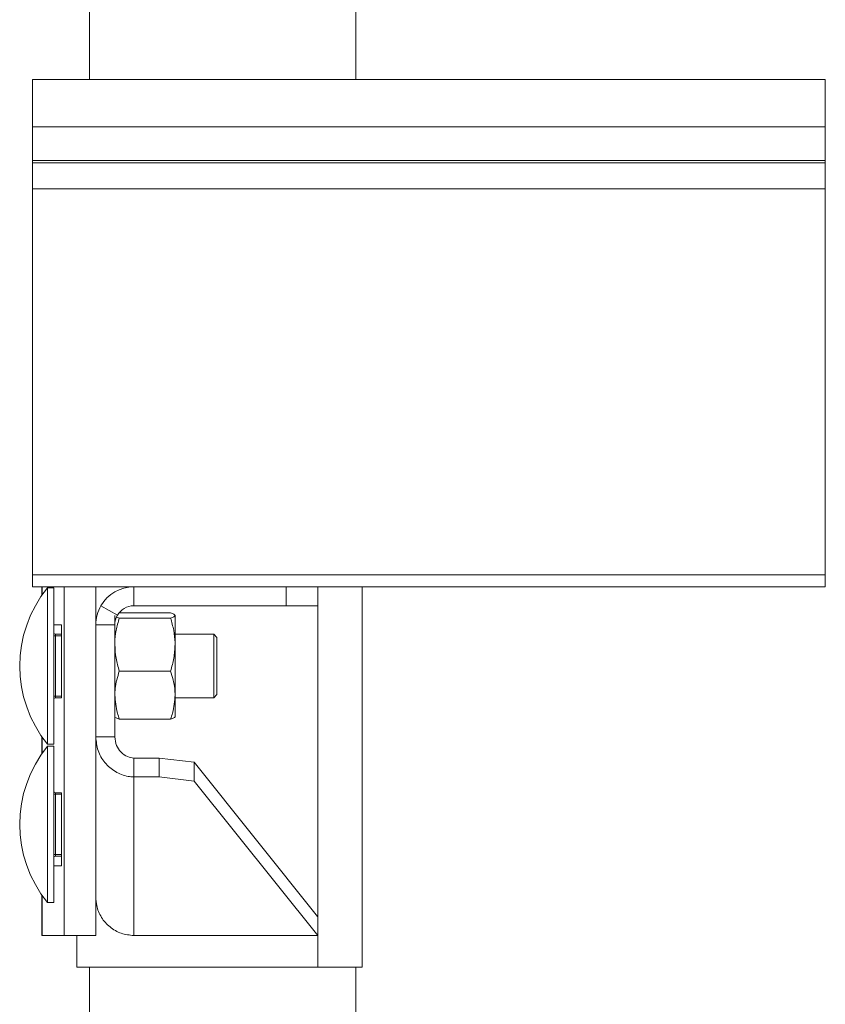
# Model space of a CAD drawing. Header units: millimetres. Extents: x -319 to 825, y -1612 to -168.
# Tile 31 of 41: x 698 to 825, y -478 to -323. Entities that reach past the tile are written whole.
import ezdxf

# ---------------------------------------------------------------- set-up
doc = ezdxf.new("R2010")
doc.units = ezdxf.units.MM

msp = doc.modelspace()

# ---------------------------------------------------------------- linework, layer by layer
at = {"color": 7, "linetype": 'Continuous', "lineweight": 15}
for p, q in [((709.22, -252.28), (709.22, -332.28)), ((751.22, -252.28), (751.22, -332.28)), ((825.22, -332.28), (700.22, -332.28)), ((700.22, -332.28), (700.22, -339.74)), ((825.22, -332.28), (825.22, -339.74)), ((700.22, -339.74), (825.22, -339.74)), ((700.22, -339.74), (700.22, -345.05)), ((825.22, -339.74), (825.22, -345.05)), ((700.22, -345.05), (825.22, -345.05)), ((700.22, -345.05), (700.22, -345.41)), ((700.22, -345.41), (700.22, -349.54)), ((700.22, -345.41), (825.22, -345.41)), ((825.22, -345.05), (825.22, -345.41)), ((825.22, -345.41), (825.22, -349.54)), ((700.22, -349.54), (700.22, -410.38)), ((700.22, -349.54), (825.22, -349.54)), ((825.22, -349.54), (825.22, -410.38)), ((700.22, -410.38), (825.22, -410.38)), ((700.22, -410.38), (700.22, -412.28)), ((825.22, -410.38), (825.22, -412.28)), ((700.22, -412.28), (716.22, -412.28)), ((701.74, -412.28), (701.74, -413.6)), ((703.61, -412.46), (702.61, -412.46)), ((702.61, -424.78), (702.61, -412.46)), ((703.61, -424.78), (703.61, -412.46)), ((705.23, -467.28), (705.23, -412.28)), ((710.22, -418.28), (710.22, -412.28)), ((716.22, -412.28), (716.22, -415.28)), ((716.22, -412.28), (740.22, -412.28)), ((740.22, -415.28), (740.22, -412.28)), ((740.22, -412.28), (745.22, -412.28)), ((745.22, -412.28), (825.22, -412.28)), ((745.22, -412.28), (745.22, -415.28)), ((752.22, -412.28), (752.22, -472.28)), ((711.02, -415.28), (713.62, -416.78)), ((716.22, -415.28), (740.22, -415.28)), ((745.22, -415.28), (740.22, -415.28)), ((713.22, -418.28), (713.22, -416.81)), ((713.93, -417.21), (713.55, -417.06)), ((713.93, -416.41), (722.01, -416.41)), ((713.93, -417.21), (722.01, -417.21)), ((722.72, -416.81), (722.72, -421.39)), ((704.79, -418.28), (703.61, -418.28)), ((704.79, -429.78), (704.79, -418.28)), ((713.22, -418.28), (710.22, -418.28)), ((710.22, -435.96), (710.22, -418.28)), ((713.22, -435.96), (713.22, -418.28)), ((703.61, -420.03), (703.86, -420.03)), ((703.86, -420.03), (703.86, -419.78)), ((703.86, -419.78), (704.79, -419.78)), ((703.86, -420.03), (703.86, -429.53)), ((728.81, -419.78), (722.72, -419.78)), ((729.31, -420.28), (728.81, -419.78)), ((728.81, -424.78), (728.81, -419.78)), ((729.31, -420.28), (729.31, -424.78)), ((722.72, -421.39), (722.72, -429.36)), ((702.61, -437.11), (702.61, -424.78)), ((703.61, -437.11), (703.61, -424.78)), ((728.81, -429.78), (728.81, -424.78)), ((729.31, -424.78), (729.31, -429.28)), ((713.93, -425.58), (722.01, -425.58)), ((703.86, -429.53), (703.61, -429.53)), ((703.86, -429.78), (703.86, -429.53)), ((704.41, -429.78), (703.86, -429.78)), ((704.41, -429.78), (704.79, -429.78)), ((722.72, -429.36), (722.72, -432.77)), ((722.72, -429.78), (728.81, -429.78)), ((728.81, -429.78), (729.31, -429.28)), ((713.93, -433.15), (722.01, -433.15)), ((701.74, -435.96), (701.74, -438.58)), ((713.22, -435.96), (710.22, -435.96)), ((710.22, -456.42), (710.22, -435.96)), ((702.61, -437.11), (703.61, -437.11)), ((703.61, -437.43), (702.61, -437.43)), ((702.61, -449.76), (702.61, -437.43)), ((703.61, -449.76), (703.61, -437.43)), ((716.22, -439.3), (716.22, -442.28)), ((720.22, -439.3), (716.22, -439.3)), ((720.22, -442.28), (720.22, -439.3)), ((720.22, -439.3), (725.74, -439.95)), ((725.74, -439.95), (725.74, -442.93)), ((745.19, -464.26), (725.74, -439.95)), ((716.22, -467.28), (716.22, -442.28)), ((720.22, -442.28), (716.22, -442.28)), ((725.74, -442.93), (720.22, -442.28)), ((745.22, -467.28), (725.74, -442.93)), ((703.61, -445.01), (703.86, -445.01)), ((703.86, -445.01), (703.86, -444.76)), ((703.86, -444.76), (704.41, -444.76)), ((703.86, -445.01), (703.86, -454.51)), ((704.79, -444.78), (704.42, -444.78)), ((704.79, -456.28), (704.79, -444.78)), ((702.61, -462.08), (702.61, -449.76)), ((703.61, -462.08), (703.61, -449.76)), ((703.86, -454.51), (703.61, -454.51)), ((703.86, -454.76), (703.86, -454.51)), ((704.79, -454.76), (703.86, -454.76)), ((703.61, -456.28), (704.79, -456.28)), ((710.22, -467.28), (710.22, -456.42)), ((701.74, -460.94), (701.74, -467.28)), ((702.61, -462.08), (703.61, -462.08)), ((701.76, -467.28), (701.74, -467.28)), ((701.76, -467.28), (705.23, -467.28)), ((710.22, -467.28), (705.23, -467.28)), ((707.22, -472.28), (707.22, -467.28)), ((716.22, -467.28), (745.22, -467.28)), ((745.22, -472.28), (707.22, -472.28)), ((709.22, -472.28), (709.22, -562.28)), ((752.22, -472.28), (745.22, -472.28)), ((751.22, -472.28), (751.22, -562.28))]:
    msp.add_line(p, q, dxfattribs=at)
at = {"color": 8, "linetype": 'Continuous', "lineweight": 15}
for p, q in [((701.76, -412.28), (701.76, -413.58)), ((745.22, -415.28), (745.22, -472.28)), ((704.79, -420.03), (703.86, -420.03)), ((703.86, -429.53), (704.79, -429.53)), ((701.76, -435.98), (701.76, -438.56)), ((704.79, -445.01), (703.86, -445.01)), ((703.86, -454.51), (704.79, -454.51)), ((701.76, -460.96), (701.76, -467.28))]:
    msp.add_line(p, q, dxfattribs=at)
at = {"color": 7, "linetype": 'Continuous', "lineweight": 15}
for centre, radius, start, end in [((717.76, -424.78), 19.53, 140.8721, 219.1279), ((716.22, -418.28), 6, 90, 150), ((716.22, -418.28), 6, 150, 180), ((716.22, -418.28), 3, 90, 150), ((716.22, -418.28), 3, 150, 180), ((703.86, -419.53), 0.25, 180, 270), ((703.86, -430.03), 0.25, 90, 180), ((717.76, -449.76), 19.53, 140.8721, 219.1279), ((703.86, -444.51), 0.25, 180, 270), ((703.86, -455.01), 0.25, 90, 180)]:
    msp.add_arc(centre, radius, start, end, dxfattribs=at)
for points, knots in [([(713.22, -421.39), (713.22, -421.29), (713.23, -420.54), (713.38, -419.13), (713.75, -417.85), (713.93, -417.21)], [0, 0, 0, 0, 0.070084, 0.530783, 1, 1, 1, 1]), ([(722.72, -416.81), (722.72, -416.8), (722.71, -416.73), (722.56, -416.6), (722.19, -416.47), (722.01, -416.41)], [0, 0, 0, 0, 0.070084, 0.530781, 1, 1, 1, 1]), ([(722.01, -417.21), (722.2, -417.14), (722.61, -417.01), (722.68, -416.88), (722.72, -416.81)], [0, 0, 0, 0, 0.495459, 1, 1, 1, 1]), ([(722.72, -421.39), (722.72, -421.29), (722.71, -420.54), (722.56, -419.13), (722.19, -417.85), (722.01, -417.21)], [0, 0, 0, 0, 0.070084, 0.530784, 1, 1, 1, 1]), ([(713.93, -425.58), (713.73, -424.9), (713.33, -423.53), (713.26, -422.11), (713.22, -421.39)], [0, 0, 0, 0, 0.495454, 1, 1, 1, 1]), ([(722.01, -425.58), (722.2, -424.9), (722.61, -423.53), (722.68, -422.11), (722.72, -421.39)], [0, 0, 0, 0, 0.495454, 1, 1, 1, 1]), ([(713.22, -429.36), (713.23, -429.02), (713.27, -427.74), (713.65, -426.49), (713.93, -425.58)], [0, 0, 0, 0, 0.268634, 1, 1, 1, 1]), ([(722.72, -429.36), (722.71, -429.02), (722.67, -427.74), (722.29, -426.49), (722.01, -425.58)], [0, 0, 0, 0, 0.268634, 1, 1, 1, 1]), ([(713.93, -433.15), (713.83, -432.83), (713.41, -431.6), (713.3, -430.31), (713.22, -429.36)], [0, 0, 0, 0, 0.257552, 1, 1, 1, 1]), ([(722.01, -433.15), (722.11, -432.83), (722.53, -431.6), (722.64, -430.31), (722.72, -429.36)], [0, 0, 0, 0, 0.257551, 1, 1, 1, 1]), ([(713.22, -432.75), (713.22, -432.76), (713.23, -432.83), (713.38, -432.97), (713.75, -433.09), (713.93, -433.15)], [0, 0, 0, 0, 0.07009, 0.530783, 1, 1, 1, 1]), ([(722.72, -432.75), (722.72, -432.76), (722.71, -432.83), (722.56, -432.97), (722.19, -433.09), (722.01, -433.15)], [0, 0, 0, 0, 0.07009, 0.530784, 1, 1, 1, 1]), ([(710.22, -435.96), (710.29, -436.69), (710.44, -438.16), (711.58, -440.09), (713.25, -441.52), (714.91, -442.17), (715.92, -442.26), (716.22, -442.28)], [0, 0, 0, 0, 0.225846, 0.451735, 0.677625, 0.903513, 1, 1, 1, 1]), ([(713.22, -435.96), (713.27, -436.42), (713.38, -437.31), (714.15, -438.41), (715.14, -439.11), (715.88, -439.24), (716.22, -439.3)], [0, 0, 0, 0, 0.272233, 0.528975, 0.785671, 1, 1, 1, 1]), ([(716.22, -467.28), (715.54, -467.21), (714.19, -467.06), (712.39, -466.01), (711.03, -464.48), (710.32, -462.79), (710.25, -461.67), (710.22, -461.24)], [0, 0, 0, 0, 0.215309, 0.430622, 0.645935, 0.86125, 1, 1, 1, 1])]:
    msp.add_open_spline(points, degree=3, knots=knots, dxfattribs=at)

doc.saveas('drawing.dxf')
